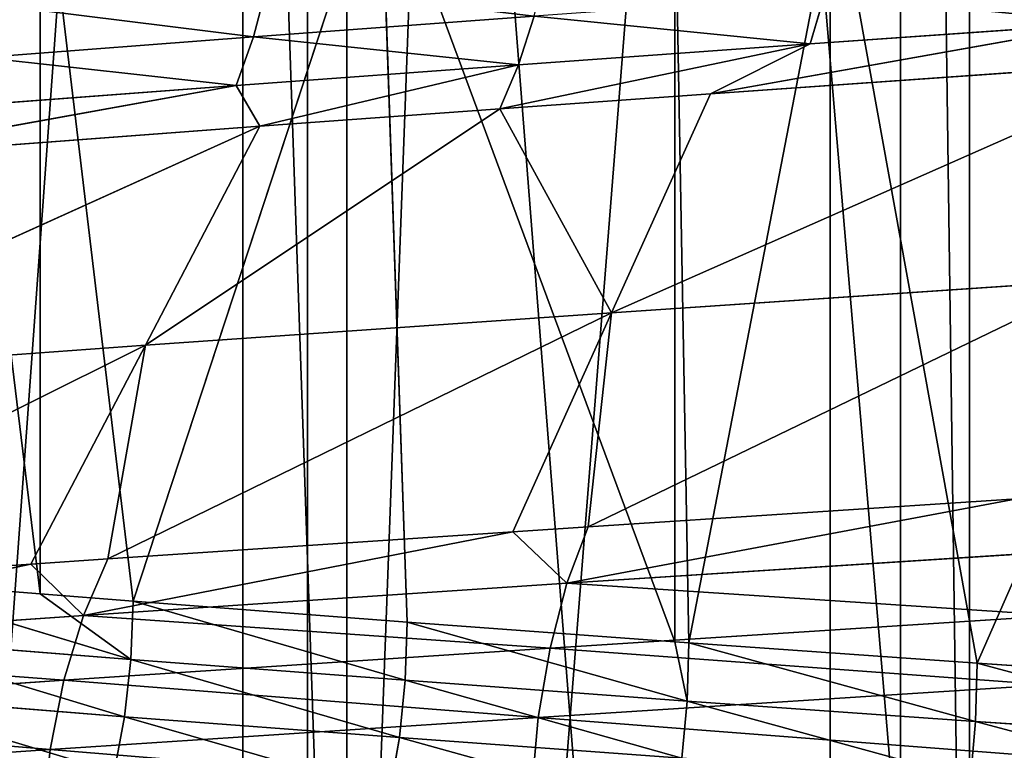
# Model space of a CAD drawing. Extents: x 1 to 179, y 3 to 406.
# Tile 155 of 256: x 74.5 to 78.77, y 291.42 to 294.59. Entities that reach past the tile are written whole.
import ezdxf

# ---------------------------------------------------------------- set-up
doc = ezdxf.new("R2010")
doc.units = 0
doc.header["$LTSCALE"] = 2.54
doc.layers.get('0').update_dxf_attribs({"color": 13, "linetype": 'CONTINUOUS'})

# ---------------------------------------------------------------- blocks, each defined once
blk = doc.blocks.new('OKR_G_Y_DOZOWNIK_STOJ_CY_T')
at = {"color": 0}
for p, q in [((75.9165, 287.3248, 231.8017), (74.071, 340.6648, 231.1123)), ((75.9165, 287.3248, 231.8017), (74.071, 340.6648, 231.1123)), ((77.8742, 340.6648, 232.4286), (75.9165, 287.3248, 231.8017)), ((77.8742, 340.6648, 232.4286), (75.9165, 287.3248, 231.8017)), ((75.9165, 340.6648, 231.8017), (75.9165, 287.3248, 231.8017)), ((75.9165, 340.6648, 231.8017), (75.9165, 287.3248, 231.8017)), ((78.6159, 287.3248, 151.0623), (77.8742, 340.6648, 151.2728)), ((78.6159, 287.3248, 151.0623), (77.8742, 340.6648, 151.2728)), ((78.6159, 287.3248, 151.0623), (78.6159, 340.6648, 151.0623)), ((78.6159, 287.3248, 151.0623), (78.6159, 340.6648, 151.0623)), ((75.4657, 277.1648, 172.4316), (75.4657, 309.6768, 172.4316)), ((75.4657, 277.1648, 172.4316), (75.4657, 309.6768, 172.4316)), ((75.7465, 277.1648, 211.4737), (75.7465, 309.6768, 211.4737)), ((75.7465, 277.1648, 211.4737), (75.7465, 309.6768, 211.4737)), ((78.0125, 277.1648, 170.7895), (78.0125, 309.6768, 170.7895)), ((78.0125, 277.1648, 170.7895), (78.0125, 309.6768, 170.7895)), ((78.3166, 277.1648, 213.079), (78.3166, 309.6768, 213.079)), ((78.3166, 277.1648, 213.079), (78.3166, 309.6768, 213.079)), ((74.5869, 292.0992, 169.9376), (74.1761, 295.4769, 170.2283)), ((74.5869, 292.0992, 169.9376), (74.1761, 295.4769, 170.2283)), ((74.5869, 292.0992, 169.9376), (74.587, 295.4443, 169.9375)), ((74.5869, 292.0992, 169.9376), (74.587, 295.4443, 169.9375)), ((74.9901, 292.0676, 169.6632), (74.587, 295.4443, 169.9375)), ((74.9901, 292.0676, 169.6632), (74.587, 295.4443, 169.9375)), ((74.9901, 292.0676, 169.6632), (76.0626, 295.3308, 168.9842)), ((74.9901, 292.0676, 169.6632), (76.0626, 295.3308, 168.9842)), ((77.339, 291.8917, 168.2649), (76.0626, 295.3308, 168.9842)), ((76.1782, 291.977, 168.9152), (76.0626, 295.3308, 168.9842)), ((77.339, 291.8917, 168.2649), (76.0626, 295.3308, 168.9842)), ((76.1782, 291.977, 168.9152), (76.0626, 295.3308, 168.9842)), ((77.339, 291.8917, 168.2649), (77.3392, 295.2368, 168.2649)), ((77.339, 291.8917, 168.2649), (77.3392, 295.2368, 168.2649)), ((77.3996, 291.8873, 168.233), (77.3392, 295.2368, 168.2649)), ((77.3996, 291.8873, 168.233), (77.3392, 295.2368, 168.2649)), ((77.3996, 291.8873, 168.233), (78.0367, 295.1869, 167.9096)), ((77.3996, 291.8873, 168.233), (78.0367, 295.1869, 167.9096)), ((78.6491, 291.7989, 167.6186), (78.0367, 295.1869, 167.9096)), ((78.6491, 291.7989, 167.6186), (78.0367, 295.1869, 167.9096)), ((78.6491, 291.7989, 167.6186), (80.0794, 295.0462, 167.0109)), ((78.6491, 291.7989, 167.6186), (80.0794, 295.0462, 167.0109)), ((75.5119, 294.5128, 214.6838), (75.5713, 294.7399, 214.5889)), ((75.5119, 294.5128, 214.6838), (75.5713, 294.7399, 214.5889)), ((77.9255, 294.4828, 216.1825), (77.9871, 294.6933, 216.0561)), ((77.9255, 294.4828, 216.1825), (77.9871, 294.6933, 216.0561)), ((75.5119, 294.5128, 214.6838), (76.7294, 294.6026, 215.4013)), ((75.5119, 294.5128, 214.6838), (76.7294, 294.6026, 215.4013)), ((76.6612, 294.3921, 215.5244), (76.7294, 294.6026, 215.4013)), ((76.6612, 294.3921, 215.5244), (76.7294, 294.6026, 215.4013)), ((79.2252, 294.574, 216.7743), (77.493, 294.267, 216.1541)), ((79.2252, 294.574, 216.7743), (77.493, 294.267, 216.1541)), ((77.9255, 294.4828, 216.1825), (79.2252, 294.574, 216.7743)), ((77.9255, 294.4828, 216.1825), (79.2252, 294.574, 216.7743)), ((74.3391, 294.4243, 213.9072), (75.5119, 294.5128, 214.6838)), ((74.3391, 294.4243, 213.9072), (75.5119, 294.5128, 214.6838)), ((75.4373, 294.3023, 214.8031), (75.5119, 294.5128, 214.6838)), ((75.4373, 294.3023, 214.8031), (75.5119, 294.5128, 214.6838)), ((77.9255, 294.4828, 216.1825), (76.5802, 294.2017, 215.6703)), ((77.9255, 294.4828, 216.1825), (76.5802, 294.2017, 215.6703)), ((76.6612, 294.3921, 215.5244), (77.9255, 294.4828, 216.1825)), ((76.6612, 294.3921, 215.5244), (77.9255, 294.4828, 216.1825)), ((77.9255, 294.4828, 216.1825), (77.493, 294.267, 216.1541)), ((77.9255, 294.4828, 216.1825), (77.493, 294.267, 216.1541)), ((75.4373, 294.3023, 214.8031), (76.6612, 294.3921, 215.5244)), ((75.4373, 294.3023, 214.8031), (76.6612, 294.3921, 215.5244)), ((76.6612, 294.3921, 215.5244), (75.5402, 294.126, 215.0632)), ((76.6612, 294.3921, 215.5244), (75.5402, 294.126, 215.0632)), ((76.6612, 294.3921, 215.5244), (76.5802, 294.2017, 215.6703)), ((76.6612, 294.3921, 215.5244), (76.5802, 294.2017, 215.6703)), ((77.0645, 293.3178, 217.0011), (79.5363, 294.4095, 217.0842)), ((77.0645, 293.3178, 217.0011), (79.5363, 294.4095, 217.0842)), ((79.5363, 294.4095, 217.0842), (77.493, 294.267, 216.1541)), ((79.5363, 294.4095, 217.0842), (77.493, 294.267, 216.1541)), ((75.4373, 294.3023, 214.8031), (73.696, 293.988, 213.8248)), ((75.4373, 294.3023, 214.8031), (73.696, 293.988, 213.8248)), ((74.2584, 294.2137, 214.0224), (75.4373, 294.3023, 214.8031)), ((74.2584, 294.2137, 214.0224), (75.4373, 294.3023, 214.8031)), ((75.4373, 294.3023, 214.8031), (75.5402, 294.126, 215.0632)), ((75.4373, 294.3023, 214.8031), (75.5402, 294.126, 215.0632)), ((77.493, 294.267, 216.1541), (76.5802, 294.2017, 215.6703)), ((77.493, 294.267, 216.1541), (76.5802, 294.2017, 215.6703)), ((77.493, 294.267, 216.1541), (77.0645, 293.3178, 217.0011)), ((77.493, 294.267, 216.1541), (77.0645, 293.3178, 217.0011)), ((75.0436, 293.1768, 215.8721), (76.5802, 294.2017, 215.6703)), ((75.0436, 293.1768, 215.8721), (76.5802, 294.2017, 215.6703)), ((76.5802, 294.2017, 215.6703), (75.5402, 294.126, 215.0632)), ((76.5802, 294.2017, 215.6703), (75.5402, 294.126, 215.0632)), ((77.0645, 293.3178, 217.0011), (76.5802, 294.2017, 215.6703)), ((77.0645, 293.3178, 217.0011), (76.5802, 294.2017, 215.6703)), ((75.5402, 294.126, 215.0632), (73.1352, 293.0387, 214.5907)), ((75.5402, 294.126, 215.0632), (73.1352, 293.0387, 214.5907)), ((75.5402, 294.126, 215.0632), (73.696, 293.988, 213.8248)), ((75.5402, 294.126, 215.0632), (73.696, 293.988, 213.8248)), ((75.5402, 294.126, 215.0632), (75.0436, 293.1768, 215.8721)), ((75.5402, 294.126, 215.0632), (75.0436, 293.1768, 215.8721)), ((79.179, 293.4603, 217.9636), (76.9626, 292.3901, 218.0108)), ((79.179, 293.4603, 217.9636), (76.9626, 292.3901, 218.0108)), ((77.0645, 293.3178, 217.0011), (79.179, 293.4603, 217.9636)), ((77.0645, 293.3178, 217.0011), (79.179, 293.4603, 217.9636)), ((74.881, 292.2504, 216.8831), (77.0645, 293.3178, 217.0011)), ((74.881, 292.2504, 216.8831), (77.0645, 293.3178, 217.0011)), ((77.0645, 293.3178, 217.0011), (75.0436, 293.1768, 215.8721)), ((77.0645, 293.3178, 217.0011), (75.0436, 293.1768, 215.8721)), ((77.0645, 293.3178, 217.0011), (76.636, 292.3685, 217.8481)), ((77.0645, 293.3178, 217.0011), (76.636, 292.3685, 217.8481)), ((77.0645, 293.3178, 217.0011), (76.9626, 292.3901, 218.0108)), ((77.0645, 293.3178, 217.0011), (76.9626, 292.3901, 218.0108)), ((75.0436, 293.1768, 215.8721), (72.9101, 292.1134, 215.5988)), ((75.0436, 293.1768, 215.8721), (72.9101, 292.1134, 215.5988)), ((73.1352, 293.0387, 214.5907), (75.0436, 293.1768, 215.8721)), ((73.1352, 293.0387, 214.5907), (75.0436, 293.1768, 215.8721)), ((74.547, 292.2276, 216.6811), (75.0436, 293.1768, 215.8721)), ((74.547, 292.2276, 216.6811), (75.0436, 293.1768, 215.8721)), ((74.881, 292.2504, 216.8831), (75.0436, 293.1768, 215.8721)), ((74.881, 292.2504, 216.8831), (75.0436, 293.1768, 215.8721)), ((78.8217, 292.5111, 218.843), (76.8713, 292.1452, 218.1969)), ((78.8217, 292.5111, 218.843), (76.8713, 292.1452, 218.1969)), ((78.8217, 292.5111, 218.843), (76.9626, 292.3901, 218.0108)), ((78.8217, 292.5111, 218.843), (76.9626, 292.3901, 218.0108)), ((76.9626, 292.3901, 218.0108), (76.636, 292.3685, 217.8481)), ((76.9626, 292.3901, 218.0108), (76.636, 292.3685, 217.8481)), ((76.8713, 292.1452, 218.1969), (76.9626, 292.3901, 218.0108)), ((76.8713, 292.1452, 218.1969), (76.9626, 292.3901, 218.0108)), ((74.7749, 292.0055, 217.0612), (76.636, 292.3685, 217.8481)), ((74.7749, 292.0055, 217.0612), (76.636, 292.3685, 217.8481)), ((76.636, 292.3685, 217.8481), (74.881, 292.2504, 216.8831)), ((76.636, 292.3685, 217.8481), (74.881, 292.2504, 216.8831)), ((76.636, 292.3685, 217.8481), (76.8713, 292.1452, 218.1969)), ((76.636, 292.3685, 217.8481), (76.8713, 292.1452, 218.1969)), ((74.881, 292.2504, 216.8831), (74.547, 292.2276, 216.6811)), ((74.881, 292.2504, 216.8831), (74.547, 292.2276, 216.6811)), ((74.881, 292.2504, 216.8831), (74.7749, 292.0055, 217.0612)), ((74.881, 292.2504, 216.8831), (74.7749, 292.0055, 217.0612)), ((79.0598, 292.2862, 219.1614), (76.8713, 292.1452, 218.1969)), ((79.0598, 292.2862, 219.1614), (76.8713, 292.1452, 218.1969)), ((72.79, 291.8685, 215.7677), (74.547, 292.2276, 216.6811)), ((72.79, 291.8685, 215.7677), (74.547, 292.2276, 216.6811)), ((74.547, 292.2276, 216.6811), (72.9101, 292.1134, 215.5988)), ((74.547, 292.2276, 216.6811), (72.9101, 292.1134, 215.5988)), ((74.547, 292.2276, 216.6811), (74.7749, 292.0055, 217.0612)), ((74.547, 292.2276, 216.6811), (74.7749, 292.0055, 217.0612)), ((74.5869, 292.0992, 169.9376), (73.8408, 292.1588, 170.4744)), ((74.981, 291.815, 169.6495), (73.8408, 292.1588, 170.4744)), ((74.5869, 292.0992, 169.9376), (73.8408, 292.1588, 170.4744)), ((74.981, 291.815, 169.6495), (73.8408, 292.1588, 170.4744)), ((74.7749, 292.0055, 217.0612), (76.8713, 292.1452, 218.1969)), ((74.7749, 292.0055, 217.0612), (76.8713, 292.1452, 218.1969)), ((76.798, 291.8643, 218.3464), (76.8713, 292.1452, 218.1969)), ((76.798, 291.8643, 218.3464), (76.8713, 292.1452, 218.1969)), ((78.9989, 292.0053, 219.3164), (76.8713, 292.1452, 218.1969)), ((78.9989, 292.0053, 219.3164), (76.8713, 292.1452, 218.1969)), ((74.9901, 292.0676, 169.6632), (74.5869, 292.0992, 169.9376)), ((74.9901, 292.0676, 169.6632), (74.5869, 292.0992, 169.9376)), ((74.981, 291.815, 169.6495), (74.5869, 292.0992, 169.9376)), ((74.981, 291.815, 169.6495), (74.5869, 292.0992, 169.9376)), ((74.9901, 292.0676, 169.6632), (74.981, 291.815, 169.6495)), ((74.9901, 292.0676, 169.6632), (74.981, 291.815, 169.6495)), ((76.1782, 291.977, 168.9152), (74.9901, 292.0676, 169.6632)), ((76.1782, 291.977, 168.9152), (74.9901, 292.0676, 169.6632)), ((72.79, 291.8685, 215.7677), (74.7749, 292.0055, 217.0612)), ((72.79, 291.8685, 215.7677), (74.7749, 292.0055, 217.0612)), ((74.6897, 291.7246, 217.2042), (74.7749, 292.0055, 217.0612)), ((74.6897, 291.7246, 217.2042), (74.7749, 292.0055, 217.0612)), ((76.798, 291.8643, 218.3464), (74.7749, 292.0055, 217.0612)), ((76.798, 291.8643, 218.3464), (74.7749, 292.0055, 217.0612)), ((76.798, 291.8643, 218.3464), (78.9989, 292.0053, 219.3164)), ((76.798, 291.8643, 218.3464), (78.9989, 292.0053, 219.3164)), ((76.1782, 291.977, 168.9152), (76.1697, 291.7244, 168.901)), ((76.1782, 291.977, 168.9152), (76.1697, 291.7244, 168.901)), ((77.339, 291.8917, 168.2649), (76.1782, 291.977, 168.9152)), ((76.1782, 291.977, 168.9152), (77.3919, 291.6347, 168.2184)), ((76.1782, 291.977, 168.9152), (77.3919, 291.6347, 168.2184)), ((77.339, 291.8917, 168.2649), (76.1782, 291.977, 168.9152)), ((74.981, 291.815, 169.6495), (73.8309, 291.9062, 170.4612)), ((74.981, 291.815, 169.6495), (73.8309, 291.9062, 170.4612)), ((74.6897, 291.7246, 217.2042), (72.79, 291.8685, 215.7677)), ((74.6897, 291.7246, 217.2042), (72.79, 291.8685, 215.7677)), ((74.6897, 291.7246, 217.2042), (76.798, 291.8643, 218.3464)), ((74.6897, 291.7246, 217.2042), (76.798, 291.8643, 218.3464)), ((76.7471, 291.5638, 218.4502), (76.798, 291.8643, 218.3464)), ((76.7471, 291.5638, 218.4502), (76.798, 291.8643, 218.3464)), ((77.3996, 291.8873, 168.233), (77.339, 291.8917, 168.2649)), ((77.339, 291.8917, 168.2649), (77.3919, 291.6347, 168.2184)), ((77.339, 291.8917, 168.2649), (77.3919, 291.6347, 168.2184)), ((77.3996, 291.8873, 168.233), (77.339, 291.8917, 168.2649)), ((77.3919, 291.6347, 168.2184), (77.3996, 291.8873, 168.233)), ((77.3919, 291.6347, 168.2184), (77.3996, 291.8873, 168.233)), ((78.6491, 291.7989, 167.6186), (77.3996, 291.8873, 168.233)), ((78.6491, 291.7989, 167.6186), (77.3996, 291.8873, 168.233)), ((74.9535, 291.5667, 169.6083), (74.981, 291.815, 169.6495)), ((74.9535, 291.5667, 169.6083), (74.981, 291.815, 169.6495)), ((76.1697, 291.7244, 168.901), (74.981, 291.815, 169.6495)), ((76.1697, 291.7244, 168.901), (74.981, 291.815, 169.6495)), ((78.6491, 291.7989, 167.6186), (78.6422, 291.5463, 167.6036)), ((78.6491, 291.7989, 167.6186), (78.6422, 291.5463, 167.6036)), ((79.9231, 291.7117, 167.0726), (78.6491, 291.7989, 167.6186)), ((79.9231, 291.7117, 167.0726), (78.6491, 291.7989, 167.6186)), ((72.6935, 291.5876, 215.9034), (74.6897, 291.7246, 217.2042)), ((72.6935, 291.5876, 215.9034), (74.6897, 291.7246, 217.2042)), ((74.6306, 291.4241, 217.3035), (74.6897, 291.7246, 217.2042)), ((74.6306, 291.4241, 217.3035), (74.6897, 291.7246, 217.2042)), ((76.1445, 291.4761, 168.8585), (76.1697, 291.7244, 168.901)), ((76.1445, 291.4761, 168.8585), (76.1697, 291.7244, 168.901)), ((77.3919, 291.6347, 168.2184), (76.1697, 291.7244, 168.901)), ((77.3919, 291.6347, 168.2184), (76.1697, 291.7244, 168.901)), ((76.7471, 291.5638, 218.4502), (78.9567, 291.7048, 219.424)), ((76.7471, 291.5638, 218.4502), (78.9567, 291.7048, 219.424)), ((74.9535, 291.5667, 169.6083), (73.8013, 291.6579, 170.4216)), ((74.9535, 291.5667, 169.6083), (73.8013, 291.6579, 170.4216)), ((77.369, 291.3864, 168.1746), (77.3919, 291.6347, 168.2184)), ((77.369, 291.3864, 168.1746), (77.3919, 291.6347, 168.2184)), ((78.6422, 291.5463, 167.6036), (77.3919, 291.6347, 168.2184)), ((78.6422, 291.5463, 167.6036), (77.3919, 291.6347, 168.2184)), ((74.6306, 291.4241, 217.3035), (76.7471, 291.5638, 218.4502)), ((74.6306, 291.4241, 217.3035), (76.7471, 291.5638, 218.4502)), ((74.9084, 291.3269, 169.5407), (74.9535, 291.5667, 169.6083)), ((74.9084, 291.3269, 169.5407), (74.9535, 291.5667, 169.6083)), ((76.1445, 291.4761, 168.8585), (74.9535, 291.5667, 169.6083)), ((76.1445, 291.4761, 168.8585), (74.9535, 291.5667, 169.6083)), ((76.7191, 291.2526, 218.5074), (76.7471, 291.5638, 218.4502)), ((76.7191, 291.2526, 218.5074), (76.7471, 291.5638, 218.4502)), ((78.6215, 291.298, 167.5587), (78.6422, 291.5463, 167.6036)), ((78.6215, 291.298, 167.5587), (78.6422, 291.5463, 167.6036)), ((79.917, 291.4591, 167.0572), (78.6422, 291.5463, 167.6036)), ((79.917, 291.4591, 167.0572), (78.6422, 291.5463, 167.6036)), ((76.103, 291.2363, 168.7885), (76.1445, 291.4761, 168.8585)), ((76.103, 291.2363, 168.7885), (76.1445, 291.4761, 168.8585)), ((77.369, 291.3864, 168.1746), (76.1445, 291.4761, 168.8585)), ((77.369, 291.3864, 168.1746), (76.1445, 291.4761, 168.8585)), ((74.6306, 291.4241, 217.3035), (72.6266, 291.287, 215.9976)), ((74.6306, 291.4241, 217.3035), (72.6266, 291.287, 215.9976)), ((74.6306, 291.4241, 217.3035), (74.598, 291.1129, 217.3582)), ((74.6306, 291.4241, 217.3035), (74.598, 291.1129, 217.3582))]:
    blk.add_line(p, q, dxfattribs=at)
mesh = blk.add_polyface(dxfattribs=at)
corners = [(75.9165, 287.3248, 231.8017), (74.071, 340.6648, 231.1123), (70.7153, 287.3248, 229.5962)]
mesh.append_faces([[corners[k] for k in face] for face in [(0, 1, 2)]], dxfattribs={"color": 0})
mesh = blk.add_polyface(dxfattribs=at)
corners = [(74.071, 340.6648, 152.5891), (78.6159, 287.3248, 151.0623), (73.279, 287.3248, 152.9155), (77.8742, 340.6648, 151.2728)]
mesh.append_faces([[corners[k] for k in face] for face in [(0, 1, 2), (1, 0, 3)]], dxfattribs={"vtx0": -1, "color": 0})
mesh = blk.add_polyface(dxfattribs=at)
corners = [(75.9165, 340.6648, 231.8017), (74.071, 340.6648, 231.1123), (75.9165, 287.3248, 231.8017)]
mesh.append_faces([[corners[k] for k in face] for face in [(0, 1, 2)]], dxfattribs={"color": 0})
mesh = blk.add_polyface(dxfattribs=at)
corners = [(81.3652, 287.3248, 233.2942), (77.8742, 340.6648, 232.4286), (75.9165, 287.3248, 231.8017)]
mesh.append_faces([[corners[k] for k in face] for face in [(0, 1, 2)]], dxfattribs={"color": 0})
mesh = blk.add_polyface(dxfattribs=at)
corners = [(77.8742, 340.6648, 232.4286), (75.9165, 340.6648, 231.8017), (75.9165, 287.3248, 231.8017)]
mesh.append_faces([[corners[k] for k in face] for face in [(0, 1, 2)]], dxfattribs={"color": 0})
mesh = blk.add_polyface(dxfattribs=at)
corners = [(78.6159, 287.3248, 151.0623), (77.8742, 340.6648, 151.2728), (78.6159, 340.6648, 151.0623)]
mesh.append_faces([[corners[k] for k in face] for face in [(0, 1, 2)]], dxfattribs={"color": 0})
mesh = blk.add_polyface(dxfattribs=at)
corners = [(81.3652, 340.6648, 233.2942), (77.8742, 340.6648, 232.4286), (81.3652, 287.3248, 233.2942)]
mesh.append_faces([[corners[k] for k in face] for face in [(0, 1, 2)]], dxfattribs={"color": 0})
mesh = blk.add_polyface(dxfattribs=at)
corners = [(84.1522, 287.3248, 149.937), (78.6159, 287.3248, 151.0623), (81.7854, 340.6648, 150.3239)]
mesh.append_faces([[corners[k] for k in face] for face in [(0, 1, 2)]], dxfattribs={"color": 0})
mesh = blk.add_polyface(dxfattribs=at)
corners = [(81.7854, 340.6648, 150.3239), (78.6159, 287.3248, 151.0623), (78.6159, 340.6648, 151.0623)]
mesh.append_faces([[corners[k] for k in face] for face in [(0, 1, 2)]], dxfattribs={"color": 0})
mesh = blk.add_polyface(dxfattribs=at)
corners = [(75.4657, 277.1648, 172.4316), (73.1448, 309.6768, 174.3799), (73.1448, 277.1648, 174.3799), (75.4657, 309.6768, 172.4316)]
mesh.append_faces([[corners[k] for k in face] for face in [(0, 1, 2), (1, 0, 3)]], dxfattribs={"vtx0": -1, "color": 0})
mesh = blk.add_polyface(dxfattribs=at)
corners = [(75.7465, 309.6768, 211.4737), (73.3978, 277.1648, 209.559), (73.3978, 309.6768, 209.559), (75.7465, 277.1648, 211.4737)]
mesh.append_faces([[corners[k] for k in face] for face in [(0, 1, 2), (1, 0, 3)]], dxfattribs={"vtx0": -1, "color": 0})
mesh = blk.add_polyface(dxfattribs=at)
corners = [(78.0125, 277.1648, 170.7895), (75.4657, 309.6768, 172.4316), (75.4657, 277.1648, 172.4316), (78.0125, 309.6768, 170.7895)]
mesh.append_faces([[corners[k] for k in face] for face in [(0, 1, 2), (1, 0, 3)]], dxfattribs={"vtx0": -1, "color": 0})
mesh = blk.add_polyface(dxfattribs=at)
corners = [(78.3166, 309.6768, 213.079), (75.7465, 277.1648, 211.4737), (75.7465, 309.6768, 211.4737), (78.3166, 277.1648, 213.079)]
mesh.append_faces([[corners[k] for k in face] for face in [(0, 1, 2), (1, 0, 3)]], dxfattribs={"vtx0": -1, "color": 0})
mesh = blk.add_polyface(dxfattribs=at)
corners = [(80.745, 277.1648, 169.4796), (78.0125, 309.6768, 170.7895), (78.0125, 277.1648, 170.7895), (80.745, 309.6768, 169.4796)]
mesh.append_faces([[corners[k] for k in face] for face in [(0, 1, 2), (1, 0, 3)]], dxfattribs={"vtx0": -1, "color": 0})
mesh = blk.add_polyface(dxfattribs=at)
corners = [(81.0677, 309.6768, 214.3495), (78.3166, 277.1648, 213.079), (78.3166, 309.6768, 213.079), (81.0677, 277.1648, 214.3495)]
mesh.append_faces([[corners[k] for k in face] for face in [(0, 1, 2), (1, 0, 3)]], dxfattribs={"vtx0": -1, "color": 0})
mesh = blk.add_polyface(dxfattribs=at)
corners = [(74.5869, 292.0992, 169.9376), (73.8408, 292.1588, 170.4744), (74.1761, 295.4769, 170.2283)]
mesh.append_faces([[corners[k] for k in face] for face in [(0, 1, 2)]], dxfattribs={"color": 0})
mesh = blk.add_polyface(dxfattribs=at)
corners = [(74.587, 295.4443, 169.9375), (74.5869, 292.0992, 169.9376), (74.1761, 295.4769, 170.2283)]
mesh.append_faces([[corners[k] for k in face] for face in [(0, 1, 2)]], dxfattribs={"color": 0})
mesh = blk.add_polyface(dxfattribs=at)
corners = [(74.9901, 292.0676, 169.6632), (74.5869, 292.0992, 169.9376), (74.587, 295.4443, 169.9375)]
mesh.append_faces([[corners[k] for k in face] for face in [(0, 1, 2)]], dxfattribs={"color": 0})
mesh = blk.add_polyface(dxfattribs=at)
corners = [(76.0626, 295.3308, 168.9842), (74.9901, 292.0676, 169.6632), (74.587, 295.4443, 169.9375)]
mesh.append_faces([[corners[k] for k in face] for face in [(0, 1, 2)]], dxfattribs={"color": 0})
mesh = blk.add_polyface(dxfattribs=at)
corners = [(76.1782, 291.977, 168.9152), (74.9901, 292.0676, 169.6632), (76.0626, 295.3308, 168.9842)]
mesh.append_faces([[corners[k] for k in face] for face in [(0, 1, 2)]], dxfattribs={"color": 0})
mesh = blk.add_polyface(dxfattribs=at)
corners = [(77.3392, 295.2368, 168.2649), (77.339, 291.8917, 168.2649), (76.0626, 295.3308, 168.9842)]
mesh.append_faces([[corners[k] for k in face] for face in [(0, 1, 2)]], dxfattribs={"color": 0})
mesh = blk.add_polyface(dxfattribs=at)
corners = [(77.339, 291.8917, 168.2649), (76.1782, 291.977, 168.9152), (76.0626, 295.3308, 168.9842)]
mesh.append_faces([[corners[k] for k in face] for face in [(0, 1, 2)]], dxfattribs={"color": 0})
mesh = blk.add_polyface(dxfattribs=at)
corners = [(77.3996, 291.8873, 168.233), (77.339, 291.8917, 168.2649), (77.3392, 295.2368, 168.2649)]
mesh.append_faces([[corners[k] for k in face] for face in [(0, 1, 2)]], dxfattribs={"color": 0})
mesh = blk.add_polyface(dxfattribs=at)
corners = [(78.0367, 295.1869, 167.9096), (77.3996, 291.8873, 168.233), (77.3392, 295.2368, 168.2649)]
mesh.append_faces([[corners[k] for k in face] for face in [(0, 1, 2)]], dxfattribs={"color": 0})
mesh = blk.add_polyface(dxfattribs=at)
corners = [(78.6491, 291.7989, 167.6186), (77.3996, 291.8873, 168.233), (78.0367, 295.1869, 167.9096)]
mesh.append_faces([[corners[k] for k in face] for face in [(0, 1, 2)]], dxfattribs={"color": 0})
mesh = blk.add_polyface(dxfattribs=at)
corners = [(80.0794, 295.0462, 167.0109), (78.6491, 291.7989, 167.6186), (78.0367, 295.1869, 167.9096)]
mesh.append_faces([[corners[k] for k in face] for face in [(0, 1, 2)]], dxfattribs={"color": 0})
mesh = blk.add_polyface(dxfattribs=at)
corners = [(80.0794, 295.0462, 167.0109), (79.9231, 291.7117, 167.0726), (78.6491, 291.7989, 167.6186)]
mesh.append_faces([[corners[k] for k in face] for face in [(0, 1, 2)]], dxfattribs={"color": 0})
mesh = blk.add_polyface(dxfattribs=at)
corners = [(76.7294, 294.6026, 215.4013), (75.5713, 294.7399, 214.5889), (75.5119, 294.5128, 214.6838), (76.7837, 294.8296, 215.3034)]
mesh.append_faces([[corners[k] for k in face] for face in [(0, 1, 2), (1, 0, 3)]], dxfattribs={"vtx0": -1, "color": 0})
mesh = blk.add_polyface(dxfattribs=at)
corners = [(79.2252, 294.574, 216.7743), (77.9871, 294.6933, 216.0561), (77.9255, 294.4828, 216.1825), (79.2801, 294.7845, 216.6448)]
mesh.append_faces([[corners[k] for k in face] for face in [(0, 1, 2), (1, 0, 3)]], dxfattribs={"vtx0": -1, "color": 0})
mesh = blk.add_polyface(dxfattribs=at)
corners = [(75.5119, 294.5128, 214.6838), (74.4034, 294.6513, 213.8154), (74.3391, 294.4243, 213.9072), (75.5713, 294.7399, 214.5889)]
mesh.append_faces([[corners[k] for k in face] for face in [(0, 1, 2), (1, 0, 3)]], dxfattribs={"vtx0": -1, "color": 0})
mesh = blk.add_polyface(dxfattribs=at)
corners = [(77.9255, 294.4828, 216.1825), (76.7294, 294.6026, 215.4013), (76.6612, 294.3921, 215.5244), (77.9871, 294.6933, 216.0561)]
mesh.append_faces([[corners[k] for k in face] for face in [(0, 1, 2), (1, 0, 3)]], dxfattribs={"vtx0": -1, "color": 0})
mesh = blk.add_polyface(dxfattribs=at)
corners = [(76.6612, 294.3921, 215.5244), (75.5119, 294.5128, 214.6838), (75.4373, 294.3023, 214.8031), (76.7294, 294.6026, 215.4013)]
mesh.append_faces([[corners[k] for k in face] for face in [(0, 1, 2), (1, 0, 3)]], dxfattribs={"vtx0": -1, "color": 0})
mesh = blk.add_polyface(dxfattribs=at)
corners = [(79.5363, 294.4095, 217.0842), (79.2252, 294.574, 216.7743), (77.493, 294.267, 216.1541)]
mesh.append_faces([[corners[k] for k in face] for face in [(0, 1, 2)]], dxfattribs={"color": 0})
mesh = blk.add_polyface(dxfattribs=at)
corners = [(79.2252, 294.574, 216.7743), (77.9255, 294.4828, 216.1825), (77.493, 294.267, 216.1541)]
mesh.append_faces([[corners[k] for k in face] for face in [(0, 1, 2)]], dxfattribs={"color": 0})
mesh = blk.add_polyface(dxfattribs=at)
corners = [(75.4373, 294.3023, 214.8031), (74.3391, 294.4243, 213.9072), (74.2584, 294.2137, 214.0224), (75.5119, 294.5128, 214.6838)]
mesh.append_faces([[corners[k] for k in face] for face in [(0, 1, 2), (1, 0, 3)]], dxfattribs={"vtx0": -1, "color": 0})
mesh = blk.add_polyface(dxfattribs=at)
corners = [(77.9255, 294.4828, 216.1825), (76.5802, 294.2017, 215.6703), (77.493, 294.267, 216.1541)]
mesh.append_faces([[corners[k] for k in face] for face in [(0, 1, 2)]], dxfattribs={"color": 0})
mesh = blk.add_polyface(dxfattribs=at)
corners = [(77.9255, 294.4828, 216.1825), (76.6612, 294.3921, 215.5244), (76.5802, 294.2017, 215.6703)]
mesh.append_faces([[corners[k] for k in face] for face in [(0, 1, 2)]], dxfattribs={"color": 0})
mesh = blk.add_polyface(dxfattribs=at)
corners = [(76.6612, 294.3921, 215.5244), (75.4373, 294.3023, 214.8031), (75.5402, 294.126, 215.0632)]
mesh.append_faces([[corners[k] for k in face] for face in [(0, 1, 2)]], dxfattribs={"color": 0})
mesh = blk.add_polyface(dxfattribs=at)
corners = [(76.5802, 294.2017, 215.6703), (76.6612, 294.3921, 215.5244), (75.5402, 294.126, 215.0632)]
mesh.append_faces([[corners[k] for k in face] for face in [(0, 1, 2)]], dxfattribs={"color": 0})
mesh = blk.add_polyface(dxfattribs=at)
corners = [(79.5363, 294.4095, 217.0842), (77.493, 294.267, 216.1541), (77.0645, 293.3178, 217.0011)]
mesh.append_faces([[corners[k] for k in face] for face in [(0, 1, 2)]], dxfattribs={"color": 0})
mesh = blk.add_polyface(dxfattribs=at)
corners = [(79.179, 293.4603, 217.9636), (79.5363, 294.4095, 217.0842), (77.0645, 293.3178, 217.0011)]
mesh.append_faces([[corners[k] for k in face] for face in [(0, 1, 2)]], dxfattribs={"color": 0})
mesh = blk.add_polyface(dxfattribs=at)
corners = [(75.5402, 294.126, 215.0632), (75.4373, 294.3023, 214.8031), (73.696, 293.988, 213.8248)]
mesh.append_faces([[corners[k] for k in face] for face in [(0, 1, 2)]], dxfattribs={"color": 0})
mesh = blk.add_polyface(dxfattribs=at)
corners = [(75.4373, 294.3023, 214.8031), (74.2584, 294.2137, 214.0224), (73.696, 293.988, 213.8248)]
mesh.append_faces([[corners[k] for k in face] for face in [(0, 1, 2)]], dxfattribs={"color": 0})
mesh = blk.add_polyface(dxfattribs=at)
corners = [(77.0645, 293.3178, 217.0011), (77.493, 294.267, 216.1541), (76.5802, 294.2017, 215.6703)]
mesh.append_faces([[corners[k] for k in face] for face in [(0, 1, 2)]], dxfattribs={"color": 0})
mesh = blk.add_polyface(dxfattribs=at)
corners = [(75.0436, 293.1768, 215.8721), (76.5802, 294.2017, 215.6703), (75.5402, 294.126, 215.0632)]
mesh.append_faces([[corners[k] for k in face] for face in [(0, 1, 2)]], dxfattribs={"color": 0})
mesh = blk.add_polyface(dxfattribs=at)
corners = [(77.0645, 293.3178, 217.0011), (76.5802, 294.2017, 215.6703), (75.0436, 293.1768, 215.8721)]
mesh.append_faces([[corners[k] for k in face] for face in [(0, 1, 2)]], dxfattribs={"color": 0})
mesh = blk.add_polyface(dxfattribs=at)
corners = [(75.0436, 293.1768, 215.8721), (75.5402, 294.126, 215.0632), (73.1352, 293.0387, 214.5907)]
mesh.append_faces([[corners[k] for k in face] for face in [(0, 1, 2)]], dxfattribs={"color": 0})
mesh = blk.add_polyface(dxfattribs=at)
corners = [(75.5402, 294.126, 215.0632), (73.696, 293.988, 213.8248), (73.1352, 293.0387, 214.5907)]
mesh.append_faces([[corners[k] for k in face] for face in [(0, 1, 2)]], dxfattribs={"color": 0})
mesh = blk.add_polyface(dxfattribs=at)
corners = [(78.8217, 292.5111, 218.843), (79.179, 293.4603, 217.9636), (76.9626, 292.3901, 218.0108)]
mesh.append_faces([[corners[k] for k in face] for face in [(0, 1, 2)]], dxfattribs={"color": 0})
mesh = blk.add_polyface(dxfattribs=at)
corners = [(76.9626, 292.3901, 218.0108), (79.179, 293.4603, 217.9636), (77.0645, 293.3178, 217.0011)]
mesh.append_faces([[corners[k] for k in face] for face in [(0, 1, 2)]], dxfattribs={"color": 0})
mesh = blk.add_polyface(dxfattribs=at)
corners = [(77.0645, 293.3178, 217.0011), (75.0436, 293.1768, 215.8721), (74.881, 292.2504, 216.8831)]
mesh.append_faces([[corners[k] for k in face] for face in [(0, 1, 2)]], dxfattribs={"color": 0})
mesh = blk.add_polyface(dxfattribs=at)
corners = [(76.636, 292.3685, 217.8481), (77.0645, 293.3178, 217.0011), (74.881, 292.2504, 216.8831)]
mesh.append_faces([[corners[k] for k in face] for face in [(0, 1, 2)]], dxfattribs={"color": 0})
mesh = blk.add_polyface(dxfattribs=at)
corners = [(76.9626, 292.3901, 218.0108), (77.0645, 293.3178, 217.0011), (76.636, 292.3685, 217.8481)]
mesh.append_faces([[corners[k] for k in face] for face in [(0, 1, 2)]], dxfattribs={"color": 0})
mesh = blk.add_polyface(dxfattribs=at)
corners = [(74.547, 292.2276, 216.6811), (75.0436, 293.1768, 215.8721), (72.9101, 292.1134, 215.5988)]
mesh.append_faces([[corners[k] for k in face] for face in [(0, 1, 2)]], dxfattribs={"color": 0})
mesh = blk.add_polyface(dxfattribs=at)
corners = [(75.0436, 293.1768, 215.8721), (73.1352, 293.0387, 214.5907), (72.9101, 292.1134, 215.5988)]
mesh.append_faces([[corners[k] for k in face] for face in [(0, 1, 2)]], dxfattribs={"color": 0})
mesh = blk.add_polyface(dxfattribs=at)
corners = [(74.881, 292.2504, 216.8831), (75.0436, 293.1768, 215.8721), (74.547, 292.2276, 216.6811)]
mesh.append_faces([[corners[k] for k in face] for face in [(0, 1, 2)]], dxfattribs={"color": 0})
mesh = blk.add_polyface(dxfattribs=at)
corners = [(79.0598, 292.2862, 219.1614), (78.8217, 292.5111, 218.843), (76.8713, 292.1452, 218.1969)]
mesh.append_faces([[corners[k] for k in face] for face in [(0, 1, 2)]], dxfattribs={"color": 0})
mesh = blk.add_polyface(dxfattribs=at)
corners = [(78.8217, 292.5111, 218.843), (76.9626, 292.3901, 218.0108), (76.8713, 292.1452, 218.1969)]
mesh.append_faces([[corners[k] for k in face] for face in [(0, 1, 2)]], dxfattribs={"color": 0})
mesh = blk.add_polyface(dxfattribs=at)
corners = [(76.9626, 292.3901, 218.0108), (76.636, 292.3685, 217.8481), (76.8713, 292.1452, 218.1969)]
mesh.append_faces([[corners[k] for k in face] for face in [(0, 1, 2)]], dxfattribs={"color": 0})
mesh = blk.add_polyface(dxfattribs=at)
corners = [(76.636, 292.3685, 217.8481), (74.881, 292.2504, 216.8831), (74.7749, 292.0055, 217.0612)]
mesh.append_faces([[corners[k] for k in face] for face in [(0, 1, 2)]], dxfattribs={"color": 0})
mesh = blk.add_polyface(dxfattribs=at)
corners = [(76.8713, 292.1452, 218.1969), (76.636, 292.3685, 217.8481), (74.7749, 292.0055, 217.0612)]
mesh.append_faces([[corners[k] for k in face] for face in [(0, 1, 2)]], dxfattribs={"color": 0})
mesh = blk.add_polyface(dxfattribs=at)
corners = [(74.7749, 292.0055, 217.0612), (74.881, 292.2504, 216.8831), (74.547, 292.2276, 216.6811)]
mesh.append_faces([[corners[k] for k in face] for face in [(0, 1, 2)]], dxfattribs={"color": 0})
mesh = blk.add_polyface(dxfattribs=at)
corners = [(79.0598, 292.2862, 219.1614), (76.8713, 292.1452, 218.1969), (78.9989, 292.0053, 219.3164)]
mesh.append_faces([[corners[k] for k in face] for face in [(0, 1, 2)]], dxfattribs={"color": 0})
mesh = blk.add_polyface(dxfattribs=at)
corners = [(74.547, 292.2276, 216.6811), (72.9101, 292.1134, 215.5988), (72.79, 291.8685, 215.7677)]
mesh.append_faces([[corners[k] for k in face] for face in [(0, 1, 2)]], dxfattribs={"color": 0})
mesh = blk.add_polyface(dxfattribs=at)
corners = [(74.7749, 292.0055, 217.0612), (74.547, 292.2276, 216.6811), (72.79, 291.8685, 215.7677)]
mesh.append_faces([[corners[k] for k in face] for face in [(0, 1, 2)]], dxfattribs={"color": 0})
mesh = blk.add_polyface(dxfattribs=at)
corners = [(74.981, 291.815, 169.6495), (73.8309, 291.9062, 170.4612), (73.8408, 292.1588, 170.4744)]
mesh.append_faces([[corners[k] for k in face] for face in [(0, 1, 2)]], dxfattribs={"color": 0})
mesh = blk.add_polyface(dxfattribs=at)
corners = [(74.981, 291.815, 169.6495), (73.8408, 292.1588, 170.4744), (74.5869, 292.0992, 169.9376)]
mesh.append_faces([[corners[k] for k in face] for face in [(0, 1, 2)]], dxfattribs={"color": 0})
mesh = blk.add_polyface(dxfattribs=at)
corners = [(76.8713, 292.1452, 218.1969), (74.7749, 292.0055, 217.0612), (76.798, 291.8643, 218.3464)]
mesh.append_faces([[corners[k] for k in face] for face in [(0, 1, 2)]], dxfattribs={"color": 0})
mesh = blk.add_polyface(dxfattribs=at)
corners = [(78.9989, 292.0053, 219.3164), (76.8713, 292.1452, 218.1969), (76.798, 291.8643, 218.3464)]
mesh.append_faces([[corners[k] for k in face] for face in [(0, 1, 2)]], dxfattribs={"color": 0})
mesh = blk.add_polyface(dxfattribs=at)
corners = [(74.9901, 292.0676, 169.6632), (74.981, 291.815, 169.6495), (74.5869, 292.0992, 169.9376)]
mesh.append_faces([[corners[k] for k in face] for face in [(0, 1, 2)]], dxfattribs={"color": 0})
mesh = blk.add_polyface(dxfattribs=at)
corners = [(74.9901, 292.0676, 169.6632), (76.1697, 291.7244, 168.901), (74.981, 291.815, 169.6495), (76.1782, 291.977, 168.9152)]
mesh.append_faces([[corners[k] for k in face] for face in [(0, 1, 2), (1, 0, 3)]], dxfattribs={"vtx0": -1, "color": 0})
mesh = blk.add_polyface(dxfattribs=at)
corners = [(74.7749, 292.0055, 217.0612), (72.79, 291.8685, 215.7677), (74.6897, 291.7246, 217.2042)]
mesh.append_faces([[corners[k] for k in face] for face in [(0, 1, 2)]], dxfattribs={"color": 0})
mesh = blk.add_polyface(dxfattribs=at)
corners = [(76.798, 291.8643, 218.3464), (74.7749, 292.0055, 217.0612), (74.6897, 291.7246, 217.2042)]
mesh.append_faces([[corners[k] for k in face] for face in [(0, 1, 2)]], dxfattribs={"color": 0})
mesh = blk.add_polyface(dxfattribs=at)
corners = [(78.9567, 291.7048, 219.424), (76.798, 291.8643, 218.3464), (76.7471, 291.5638, 218.4502), (78.9989, 292.0053, 219.3164)]
mesh.append_faces([[corners[k] for k in face] for face in [(0, 1, 2), (1, 0, 3)]], dxfattribs={"vtx0": -1, "color": 0})
mesh = blk.add_polyface(dxfattribs=at)
corners = [(77.3919, 291.6347, 168.2184), (76.1697, 291.7244, 168.901), (76.1782, 291.977, 168.9152)]
mesh.append_faces([[corners[k] for k in face] for face in [(0, 1, 2)]], dxfattribs={"color": 0})
mesh = blk.add_polyface(dxfattribs=at)
corners = [(77.3919, 291.6347, 168.2184), (76.1782, 291.977, 168.9152), (77.339, 291.8917, 168.2649)]
mesh.append_faces([[corners[k] for k in face] for face in [(0, 1, 2)]], dxfattribs={"color": 0})
mesh = blk.add_polyface(dxfattribs=at)
corners = [(73.8309, 291.9062, 170.4612), (74.9535, 291.5667, 169.6083), (73.8013, 291.6579, 170.4216), (74.981, 291.815, 169.6495)]
mesh.append_faces([[corners[k] for k in face] for face in [(0, 1, 2), (1, 0, 3)]], dxfattribs={"vtx0": -1, "color": 0})
mesh = blk.add_polyface(dxfattribs=at)
corners = [(74.6897, 291.7246, 217.2042), (72.79, 291.8685, 215.7677), (72.6935, 291.5876, 215.9034)]
mesh.append_faces([[corners[k] for k in face] for face in [(0, 1, 2)]], dxfattribs={"color": 0})
mesh = blk.add_polyface(dxfattribs=at)
corners = [(76.7471, 291.5638, 218.4502), (74.6897, 291.7246, 217.2042), (74.6306, 291.4241, 217.3035), (76.798, 291.8643, 218.3464)]
mesh.append_faces([[corners[k] for k in face] for face in [(0, 1, 2), (1, 0, 3)]], dxfattribs={"vtx0": -1, "color": 0})
mesh = blk.add_polyface(dxfattribs=at)
corners = [(77.3996, 291.8873, 168.233), (77.3919, 291.6347, 168.2184), (77.339, 291.8917, 168.2649)]
mesh.append_faces([[corners[k] for k in face] for face in [(0, 1, 2)]], dxfattribs={"color": 0})
mesh = blk.add_polyface(dxfattribs=at)
corners = [(77.3996, 291.8873, 168.233), (78.6422, 291.5463, 167.6036), (77.3919, 291.6347, 168.2184), (78.6491, 291.7989, 167.6186)]
mesh.append_faces([[corners[k] for k in face] for face in [(0, 1, 2), (1, 0, 3)]], dxfattribs={"vtx0": -1, "color": 0})
mesh = blk.add_polyface(dxfattribs=at)
corners = [(74.981, 291.815, 169.6495), (76.1445, 291.4761, 168.8585), (74.9535, 291.5667, 169.6083), (76.1697, 291.7244, 168.901)]
mesh.append_faces([[corners[k] for k in face] for face in [(0, 1, 2), (1, 0, 3)]], dxfattribs={"vtx0": -1, "color": 0})
mesh = blk.add_polyface(dxfattribs=at)
corners = [(78.6491, 291.7989, 167.6186), (79.917, 291.4591, 167.0572), (78.6422, 291.5463, 167.6036), (79.9231, 291.7117, 167.0726)]
mesh.append_faces([[corners[k] for k in face] for face in [(0, 1, 2), (1, 0, 3)]], dxfattribs={"vtx0": -1, "color": 0})
mesh = blk.add_polyface(dxfattribs=at)
corners = [(74.6306, 291.4241, 217.3035), (72.6935, 291.5876, 215.9034), (72.6266, 291.287, 215.9976), (74.6897, 291.7246, 217.2042)]
mesh.append_faces([[corners[k] for k in face] for face in [(0, 1, 2), (1, 0, 3)]], dxfattribs={"vtx0": -1, "color": 0})
mesh = blk.add_polyface(dxfattribs=at)
corners = [(76.1697, 291.7244, 168.901), (77.369, 291.3864, 168.1746), (76.1445, 291.4761, 168.8585), (77.3919, 291.6347, 168.2184)]
mesh.append_faces([[corners[k] for k in face] for face in [(0, 1, 2), (1, 0, 3)]], dxfattribs={"vtx0": -1, "color": 0})
mesh = blk.add_polyface(dxfattribs=at)
corners = [(78.9334, 291.3936, 219.4832), (76.7471, 291.5638, 218.4502), (76.7191, 291.2526, 218.5074), (78.9567, 291.7048, 219.424)]
mesh.append_faces([[corners[k] for k in face] for face in [(0, 1, 2), (1, 0, 3)]], dxfattribs={"vtx0": -1, "color": 0})
mesh = blk.add_polyface(dxfattribs=at)
corners = [(73.8013, 291.6579, 170.4216), (74.9084, 291.3269, 169.5407), (73.7527, 291.4181, 170.3563), (74.9535, 291.5667, 169.6083)]
mesh.append_faces([[corners[k] for k in face] for face in [(0, 1, 2), (1, 0, 3)]], dxfattribs={"vtx0": -1, "color": 0})
mesh = blk.add_polyface(dxfattribs=at)
corners = [(77.3919, 291.6347, 168.2184), (78.6215, 291.298, 167.5587), (77.369, 291.3864, 168.1746), (78.6422, 291.5463, 167.6036)]
mesh.append_faces([[corners[k] for k in face] for face in [(0, 1, 2), (1, 0, 3)]], dxfattribs={"vtx0": -1, "color": 0})
mesh = blk.add_polyface(dxfattribs=at)
corners = [(76.7191, 291.2526, 218.5074), (74.6306, 291.4241, 217.3035), (74.598, 291.1129, 217.3582), (76.7471, 291.5638, 218.4502)]
mesh.append_faces([[corners[k] for k in face] for face in [(0, 1, 2), (1, 0, 3)]], dxfattribs={"vtx0": -1, "color": 0})
mesh = blk.add_polyface(dxfattribs=at)
corners = [(74.9535, 291.5667, 169.6083), (76.103, 291.2363, 168.7885), (74.9084, 291.3269, 169.5407), (76.1445, 291.4761, 168.8585)]
mesh.append_faces([[corners[k] for k in face] for face in [(0, 1, 2), (1, 0, 3)]], dxfattribs={"vtx0": -1, "color": 0})
mesh = blk.add_polyface(dxfattribs=at)
corners = [(78.6422, 291.5463, 167.6036), (79.8987, 291.2108, 167.0113), (78.6215, 291.298, 167.5587), (79.917, 291.4591, 167.0572)]
mesh.append_faces([[corners[k] for k in face] for face in [(0, 1, 2), (1, 0, 3)]], dxfattribs={"vtx0": -1, "color": 0})
mesh = blk.add_polyface(dxfattribs=at)
corners = [(76.1445, 291.4761, 168.8585), (77.3312, 291.1466, 168.1026), (76.103, 291.2363, 168.7885), (77.369, 291.3864, 168.1746)]
mesh.append_faces([[corners[k] for k in face] for face in [(0, 1, 2), (1, 0, 3)]], dxfattribs={"vtx0": -1, "color": 0})
mesh = blk.add_polyface(dxfattribs=at)
corners = [(74.598, 291.1129, 217.3582), (72.6266, 291.287, 215.9976), (72.5897, 290.9759, 216.0495), (74.6306, 291.4241, 217.3035)]
mesh.append_faces([[corners[k] for k in face] for face in [(0, 1, 2), (1, 0, 3)]], dxfattribs={"vtx0": -1, "color": 0})

msp = doc.modelspace()

# ---------------------------------------------------------------- block references
at = {"color": 0}
msp.add_blockref('OKR_G_Y_DOZOWNIK_STOJ_CY_T', (0, 0), dxfattribs=at)

doc.saveas('drawing.dxf')
